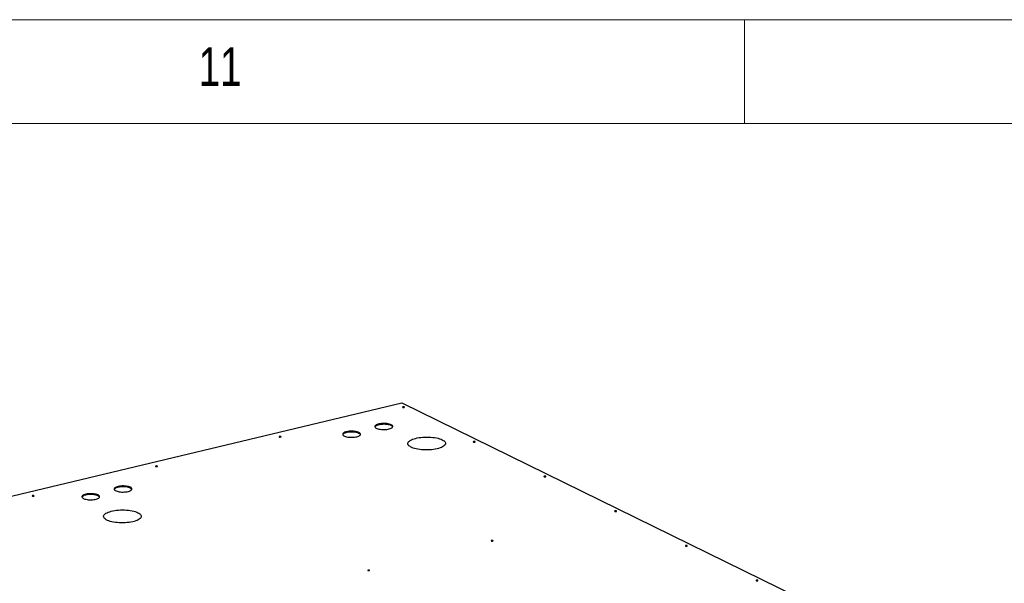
# Model space of a CAD drawing. Header units: millimetres. Extents: x 5 to 589, y 5 to 415.
# Tile 105 of 106: x 512 to 559, y 388 to 415. Entities that reach past the tile are written whole.
import ezdxf

# ---------------------------------------------------------------- set-up
doc = ezdxf.new("R2010")
doc.units = ezdxf.units.MM
doc.layers.add('NOTES', color=6, linetype='Continuous')
doc.layers.add('TRAIT-FORT', color=4, linetype='Continuous', lineweight=25)
doc.styles.add('SLDTEXTSTYLE0', font='TXT', dxfattribs={"width": 0.75})

msp = doc.modelspace()

# ---------------------------------------------------------------- linework, layer by layer
at = {"color": 7, "linetype": 'Continuous', "lineweight": 18}
for p, q in [((589, 415), (5, 415)), ((547, 410), (547, 415)), ((584, 410), (10, 410))]:
    msp.add_line(p, q, dxfattribs=at)
at = {"layer": 'TRAIT-FORT', "color": 4, "linetype": 'Continuous', "lineweight": 25}
for p, q in [((494.42253, 387.91993), (530.51464, 396.57213)), ((530.51464, 396.57213), (555.0242, 384.54242))]:
    msp.add_line(p, q, dxfattribs=at)
at = {"layer": 'TRAIT-FORT', "color": 4, "linetype": 'Continuous', "lineweight": 25, "flags": 128}
for points in [[(530.64176, 396.36545), (530.62896, 396.36964), (530.61238, 396.37182), (530.59455, 396.37166), (530.57817, 396.36917), (530.56575, 396.36475), (530.55918, 396.35906), (530.55945, 396.35297), (530.56652, 396.34741), (530.57932, 396.34322), (530.59591, 396.34104), (530.61374, 396.3412), (530.63011, 396.34368), (530.64253, 396.3481), (530.64911, 396.35379), (530.64884, 396.35988), (530.64176, 396.36545)], [(530.01081, 395.50897), (529.96951, 395.52622), (529.92092, 395.54109), (529.86616, 395.55322), (529.80652, 395.56233), (529.74341, 395.56821), (529.6783, 395.57072), (529.61272, 395.5698), (529.5482, 395.56547), (529.48625, 395.55784), (529.42834, 395.54707), (529.37581, 395.53344), (529.3299, 395.51725), (529.29168, 395.49888), (529.26205, 395.47877), (529.2417, 395.45738), (529.23112, 395.43523), (529.23054, 395.41281), (529.23999, 395.39067), (529.25923, 395.36933), (529.28783, 395.34927), (529.3251, 395.33097), (529.37018, 395.31487), (529.42201, 395.30133), (529.47938, 395.29068), (529.54093, 395.28316), (529.60523, 395.27896), (529.67077, 395.27816), (529.73602, 395.28079), (529.79943, 395.28679), (529.85954, 395.29601), (529.91492, 395.30825), (529.96429, 395.32321), (530.00648, 395.34054), (530.0405, 395.35983), (530.06556, 395.38064), (530.08108, 395.40248), (530.08667, 395.42483), (530.08223, 395.44717), (530.06784, 395.46898), (530.04385, 395.48974), (530.01081, 395.50897)], [(530.01099, 395.46869), (529.96969, 395.48594), (529.9211, 395.50081), (529.86634, 395.51294), (529.8067, 395.52205), (529.74359, 395.52793), (529.67848, 395.53044), (529.6129, 395.52952), (529.54838, 395.52519), (529.48643, 395.51756), (529.42852, 395.50679), (529.37599, 395.49316), (529.33008, 395.47697), (529.29186, 395.4586), (529.26223, 395.43849), (529.24188, 395.4171), (529.23372, 395.40239)], [(524.70479, 394.9422), (524.69199, 394.94639), (524.6754, 394.94857), (524.65757, 394.94841), (524.6412, 394.94593), (524.62878, 394.94151), (524.6222, 394.93582), (524.62247, 394.92973), (524.62955, 394.92416), (524.64235, 394.91997), (524.65893, 394.91779), (524.67676, 394.91796), (524.69314, 394.92044), (524.70556, 394.92486), (524.71213, 394.93055), (524.71186, 394.93664), (524.70479, 394.9422)], [(528.45803, 395.13673), (528.41673, 395.15398), (528.36813, 395.16884), (528.31337, 395.18098), (528.25374, 395.19009), (528.19062, 395.19597), (528.12551, 395.19847), (528.05993, 395.19755), (527.99541, 395.19323), (527.93346, 395.18559), (527.87555, 395.17483), (527.82302, 395.1612), (527.77711, 395.145), (527.73889, 395.12664), (527.70926, 395.10653), (527.68891, 395.08514), (527.67833, 395.06298), (527.67775, 395.04057), (527.6872, 395.01843), (527.70644, 394.99708), (527.73504, 394.97703), (527.77231, 394.95873), (527.8174, 394.94263), (527.86923, 394.92909), (527.92659, 394.91844), (527.98814, 394.91092), (528.05244, 394.90671), (528.11798, 394.90592), (528.18323, 394.90855), (528.24665, 394.91455), (528.30675, 394.92377), (528.36214, 394.93601), (528.4115, 394.95096), (528.45369, 394.96829), (528.48772, 394.98759), (528.51278, 395.0084), (528.52829, 395.03023), (528.53389, 395.05258), (528.52944, 395.07493), (528.51505, 395.09673), (528.49106, 395.1175), (528.45803, 395.13673)], [(528.45821, 395.09645), (528.41691, 395.1137), (528.36831, 395.12857), (528.31355, 395.1407), (528.25392, 395.14981), (528.1908, 395.15569), (528.12569, 395.15819), (528.06011, 395.15727), (527.99559, 395.15295), (527.93364, 395.14531), (527.87573, 395.13455), (527.8232, 395.12092), (527.77729, 395.10473), (527.73907, 395.08636), (527.70944, 395.06625), (527.68909, 395.04486), (527.68093, 395.03014)], [(532.46428, 394.78697), (532.51483, 394.75907), (532.55635, 394.72946), (532.58836, 394.69847), (532.61052, 394.66646), (532.62255, 394.63378), (532.62434, 394.60081), (532.61585, 394.56793), (532.59719, 394.5355), (532.56856, 394.50389), (532.53029, 394.47346), (532.48282, 394.44455), (532.42667, 394.4175), (532.3625, 394.3926), (532.29102, 394.37015), (532.21304, 394.35039), (532.12946, 394.33355), (532.0412, 394.31982), (531.94929, 394.30935), (531.85475, 394.30227), (531.75865, 394.29865), (531.6621, 394.29854), (531.56617, 394.30193), (531.47196, 394.3088), (531.38054, 394.31905), (531.29294, 394.33257), (531.21015, 394.34922), (531.13311, 394.3688), (531.0627, 394.39109), (530.99971, 394.41584), (530.94485, 394.44276), (530.89875, 394.47156), (530.86193, 394.5019), (530.83481, 394.53344), (530.81769, 394.56583), (530.81077, 394.5987), (530.81413, 394.63167), (530.82772, 394.66438), (530.8514, 394.69644), (530.8849, 394.72751), (530.92783, 394.75722), (530.97971, 394.78524), (531.03995, 394.81125), (531.10788, 394.83496), (531.18271, 394.85609), (531.26361, 394.87442), (531.34965, 394.88973), (531.43986, 394.90184), (531.53322, 394.91063), (531.62867, 394.91599), (531.72513, 394.91785), (531.82151, 394.91621), (531.91671, 394.91108), (532.00966, 394.90251), (532.0993, 394.8906), (532.18462, 394.87549), (532.26464, 394.85736), (532.33848, 394.83639), (532.40527, 394.81284), (532.46428, 394.78697)], [(534.0405, 394.69729), (534.02769, 394.70148), (534.01111, 394.70366), (533.99328, 394.7035), (533.9769, 394.70102), (533.96448, 394.6966), (533.95791, 394.69091), (533.95818, 394.68482), (533.96525, 394.67925), (533.97806, 394.67506), (533.99464, 394.67288), (534.01247, 394.67305), (534.02885, 394.67553), (534.04127, 394.67995), (534.04784, 394.68564), (534.04757, 394.69173), (534.0405, 394.69729)], [(518.76781, 393.51896), (518.75501, 393.52315), (518.73843, 393.52533), (518.72059, 393.52517), (518.70422, 393.52269), (518.6918, 393.51826), (518.68523, 393.51257), (518.6855, 393.50648), (518.69257, 393.50092), (518.70537, 393.49673), (518.72195, 393.49455), (518.73979, 393.49471), (518.75616, 393.49719), (518.76858, 393.50161), (518.77516, 393.5073), (518.77489, 393.51339), (518.76781, 393.51896)], [(537.43923, 393.02914), (537.42642, 393.03333), (537.40984, 393.03551), (537.39201, 393.03535), (537.37564, 393.03287), (537.36322, 393.02844), (537.35664, 393.02275), (537.35691, 393.01666), (537.36399, 393.0111), (537.37679, 393.00691), (537.39337, 393.00473), (537.4112, 393.00489), (537.42758, 393.00737), (537.44, 393.01179), (537.44657, 393.01748), (537.4463, 393.02357), (537.43923, 393.02914)], [(517.4691, 392.5024), (517.4278, 392.51965), (517.3792, 392.53452), (517.32445, 392.54665), (517.26481, 392.55576), (517.2017, 392.56164), (517.13659, 392.56415), (517.071, 392.56323), (517.00648, 392.5589), (516.94454, 392.55127), (516.88663, 392.54051), (516.8341, 392.52687), (516.78818, 392.51068), (516.74997, 392.49231), (516.72034, 392.4722), (516.69999, 392.45082), (516.6894, 392.42866), (516.68883, 392.40625), (516.69827, 392.38411), (516.71752, 392.36276), (516.74612, 392.3427), (516.78339, 392.32441), (516.82847, 392.3083), (516.8803, 392.29476), (516.93767, 392.28411), (516.99922, 392.27659), (517.06352, 392.27239), (517.12906, 392.27159), (517.1943, 392.27422), (517.25772, 392.28022), (517.31783, 392.28945), (517.37321, 392.30168), (517.42258, 392.31664), (517.46477, 392.33397), (517.49879, 392.35326), (517.52385, 392.37407), (517.53936, 392.39591), (517.54496, 392.41826), (517.54051, 392.4406), (517.52613, 392.46241), (517.50213, 392.48317), (517.4691, 392.5024)], [(517.46928, 392.46212), (517.42798, 392.47938), (517.37938, 392.49424), (517.32463, 392.50637), (517.26499, 392.51548), (517.20188, 392.52136), (517.13677, 392.52387), (517.07118, 392.52295), (517.00666, 392.51862), (516.94472, 392.51099), (516.88681, 392.50023), (516.83428, 392.48659), (516.78836, 392.4704), (516.75015, 392.45203), (516.72052, 392.43192), (516.70017, 392.41054), (516.69201, 392.39582)], [(512.83083, 392.09571), (512.81803, 392.0999), (512.80145, 392.10208), (512.78362, 392.10192), (512.76724, 392.09944), (512.75482, 392.09502), (512.74825, 392.08933), (512.74852, 392.08324), (512.75559, 392.07768), (512.7684, 392.07348), (512.78498, 392.0713), (512.80281, 392.07147), (512.81918, 392.07395), (512.8316, 392.07837), (512.83818, 392.08406), (512.83791, 392.09015), (512.83083, 392.09571)], [(515.91631, 392.13016), (515.87501, 392.14741), (515.82642, 392.16228), (515.77166, 392.17441), (515.71202, 392.18352), (515.64891, 392.1894), (515.5838, 392.19191), (515.51822, 392.19099), (515.4537, 392.18666), (515.39175, 392.17902), (515.33384, 392.16826), (515.28131, 392.15463), (515.2354, 392.13844), (515.19718, 392.12007), (515.16755, 392.09996), (515.1472, 392.07857), (515.13662, 392.05641), (515.13604, 392.034), (515.14549, 392.01186), (515.16473, 391.99052), (515.19333, 391.97046), (515.2306, 391.95216), (515.27568, 391.93606), (515.32751, 391.92252), (515.38488, 391.91187), (515.44643, 391.90435), (515.51073, 391.90015), (515.57627, 391.89935), (515.64152, 391.90198), (515.70493, 391.90798), (515.76504, 391.9172), (515.82042, 391.92944), (515.86979, 391.94439), (515.91198, 391.96172), (515.946, 391.98102), (515.97106, 392.00183), (515.98658, 392.02367), (515.99217, 392.04602), (515.98773, 392.06836), (515.97334, 392.09017), (515.94935, 392.11093), (515.91631, 392.13016)], [(515.91649, 392.08988), (515.87519, 392.10713), (515.8266, 392.122), (515.77184, 392.13413), (515.7122, 392.14324), (515.64909, 392.14912), (515.58398, 392.15163), (515.5184, 392.15071), (515.45388, 392.14638), (515.39193, 392.13874), (515.33402, 392.12798), (515.28149, 392.11435), (515.23558, 392.09816), (515.19736, 392.07979), (515.16773, 392.05968), (515.14738, 392.03829), (515.13922, 392.02358)], [(517.83228, 391.27931), (517.88283, 391.25141), (517.92435, 391.22179), (517.95637, 391.19081), (517.97852, 391.15879), (517.99056, 391.12612), (517.99234, 391.09315), (517.98385, 391.06027), (517.96519, 391.02784), (517.93656, 390.99623), (517.8983, 390.9658), (517.85082, 390.93689), (517.79468, 390.90984), (517.7305, 390.88494), (517.65902, 390.86249), (517.58105, 390.84273), (517.49746, 390.82589), (517.40921, 390.81216), (517.31729, 390.80169), (517.22275, 390.79461), (517.12666, 390.79099), (517.0301, 390.79088), (516.93418, 390.79427), (516.83997, 390.80113), (516.74855, 390.81138), (516.66094, 390.82491), (516.57815, 390.84156), (516.50112, 390.86114), (516.4307, 390.88343), (516.36771, 390.90817), (516.31285, 390.9351), (516.26676, 390.96389), (516.22994, 390.99424), (516.20281, 391.02578), (516.1857, 391.05817), (516.17877, 391.09104), (516.18213, 391.12401), (516.19573, 391.15672), (516.2194, 391.18878), (516.2529, 391.21985), (516.29583, 391.24956), (516.34771, 391.27758), (516.40796, 391.30359), (516.47588, 391.32729), (516.55071, 391.34843), (516.63161, 391.36676), (516.71765, 391.38207), (516.80786, 391.39418), (516.90123, 391.40297), (516.99668, 391.40832), (517.09314, 391.41019), (517.18952, 391.40855), (517.28472, 391.40341), (517.37767, 391.39485), (517.46731, 391.38294), (517.55262, 391.36783), (517.63265, 391.34969), (517.70648, 391.32873), (517.77328, 391.30518), (517.83228, 391.27931)], [(540.83796, 391.36098), (540.82516, 391.36517), (540.80858, 391.36735), (540.79074, 391.36719), (540.77437, 391.36471), (540.76195, 391.36029), (540.75537, 391.3546), (540.75564, 391.34851), (540.76272, 391.34295), (540.77552, 391.33875), (540.7921, 391.33657), (540.80994, 391.33674), (540.82631, 391.33922), (540.83873, 391.34364), (540.8453, 391.34933), (540.84503, 391.35542), (540.83796, 391.36098)], [(534.90098, 389.93774), (534.88818, 389.94193), (534.8716, 389.94411), (534.85377, 389.94395), (534.83739, 389.94147), (534.82497, 389.93704), (534.8184, 389.93136), (534.81867, 389.92526), (534.82574, 389.9197), (534.83854, 389.91551), (534.85512, 389.91333), (534.87296, 389.91349), (534.88933, 389.91597), (534.90175, 389.92039), (534.90833, 389.92608), (534.90806, 389.93217), (534.90098, 389.93774)], [(544.23669, 389.69283), (544.22389, 389.69702), (544.20731, 389.6992), (544.18947, 389.69904), (544.1731, 389.69656), (544.16068, 389.69213), (544.1541, 389.68645), (544.15437, 389.68035), (544.16145, 389.67479), (544.17425, 389.6706), (544.19083, 389.66842), (544.20867, 389.66858), (544.22504, 389.67106), (544.23746, 389.67548), (544.24404, 389.68117), (544.24377, 389.68726), (544.23669, 389.69283)], [(528.96401, 388.51449), (528.9512, 388.51868), (528.93462, 388.52086), (528.91679, 388.5207), (528.90042, 388.51822), (528.888, 388.5138), (528.88142, 388.50811), (528.88169, 388.50202), (528.88877, 388.49646), (528.90157, 388.49226), (528.91815, 388.49008), (528.93598, 388.49025), (528.95236, 388.49273), (528.96478, 388.49715), (528.97135, 388.50284), (528.97108, 388.50893), (528.96401, 388.51449)], [(547.63542, 388.02467), (547.62262, 388.02886), (547.60604, 388.03104), (547.58821, 388.03088), (547.57183, 388.0284), (547.55941, 388.02398), (547.55284, 388.01829), (547.55311, 388.0122), (547.56018, 388.00664), (547.57298, 388.00244), (547.58956, 388.00026), (547.6074, 388.00043), (547.62377, 388.00291), (547.63619, 388.00733), (547.64277, 388.01302), (547.6425, 388.01911), (547.63542, 388.02467)]]:
    msp.add_lwpolyline(points, dxfattribs=at)
at = {"layer": 'TRAIT-FORT', "color": 4, "linetype": 'Continuous', "lineweight": 25}
for centre, start in [((529.96779, 395.34675), 27.347291), ((528.415, 394.97451), 27.34729), ((515.87329, 391.96794), 27.347289), ((517.42608, 392.34018), 27.347289)]:
    msp.add_arc(centre, 0.12937, start, 70.49169, dxfattribs=at)

# ---------------------------------------------------------------- texts
at = {"layer": 'NOTES', "color": 211, "insert": (520.75001, 413.66802), "char_height": 1.852083, "attachment_point": 1, "style": 'SLDTEXTSTYLE0'}
msp.add_mtext('11', dxfattribs=at)

doc.saveas('drawing.dxf')
